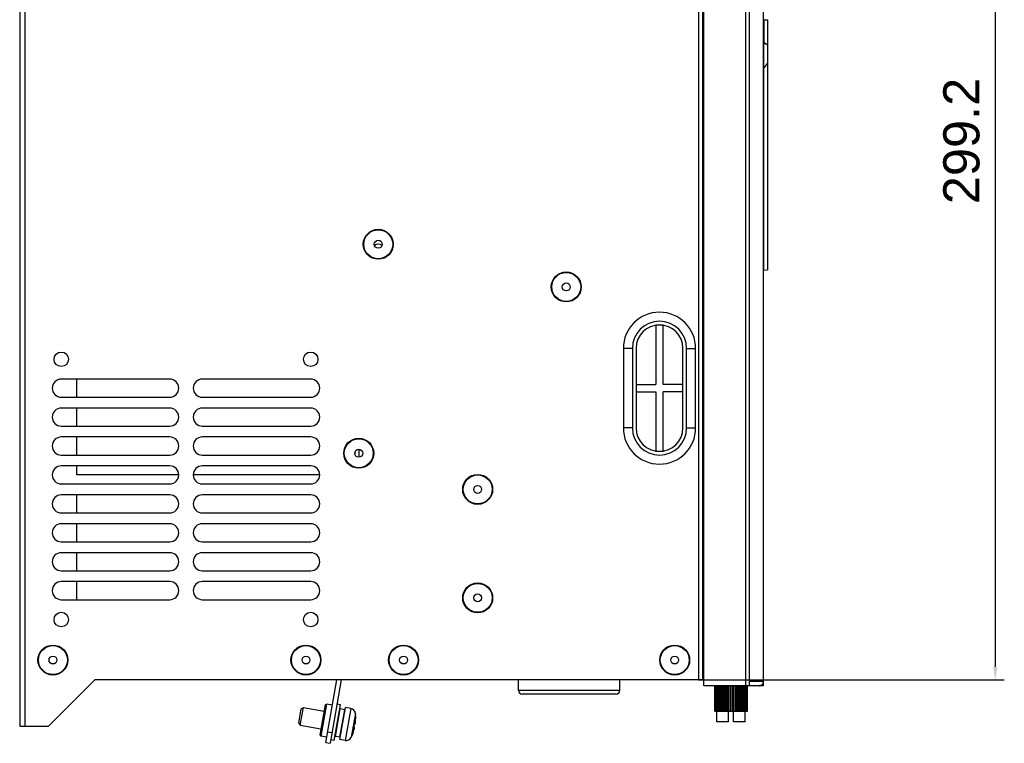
# Model space of a CAD drawing. Header units: millimetres. Extents: x 1117 to 38156, y -1945 to 7303.
# Tile 114 of 256: x 4450 to 4722, y 512 to 712. Entities that reach past the tile are written whole.
import ezdxf

# ---------------------------------------------------------------- set-up
doc = ezdxf.new("R2010")
doc.units = ezdxf.units.MM
doc.styles.get("Standard").update_dxf_attribs({"font": 'arial.ttf'})
doc.dimstyles.new('DIMSTYLE_1', dxfattribs={"dimtxt": 4.2, "dimasz": 3.6, "dimexe": 2.5, "dimexo": 0, "dimgap": 1.05, "dimtad": 1, "dimdsep": 46, "dimtxsty": 'Standard', "dimblk": '_FILLED', "dimblk1": '_FILLED', "dimblk2": '_FILLED', "dimcen": 0.09, "dimazin": 2, "dimtp": 0.01, "dimtm": 0.01, "dimtfac": 1, "dimtofl": 0, "dimtmove": 0, "dimatfit": 3, "dimldrblk": '_FILLED', "dimfxl": 0, "dimtolj": 1, "dimarcsym": 0})

# ---------------------------------------------------------------- blocks, each defined once
blk = doc.blocks.new('_FILLED')
at = {"color": 0, "linetype": 'ByBlock'}
blk.add_solid([(0, 0), (-1, 0.167), (-1, -0.167)], dxfattribs=at)
blk = doc.blocks.new('*D74')
at = {"color": 0, "linetype": 'Continuous', "lineweight": -2}
for p, q in [((4638.83, 828.31), (4722.22, 828.31)), ((4719.72, 824.71), (4719.72, 532.71)), ((4637.63, 529.11), (4722.22, 529.11))]:
    blk.add_line(p, q, dxfattribs=at)
at = {"layer": 'Defpoints', "color": 0, "linetype": 'Continuous'}
for p in [(4638.83, 828.31), (4637.63, 529.11), (4719.72, 529.11)]:
    blk.add_point(p, dxfattribs=at)
at = {"color": 0, "linetype": 'Continuous', "lineweight": -2, "xscale": 3.6, "yscale": 3.6, "zscale": 3.6}
for p, rotation in [((4719.72, 828.31), 90), ((4719.72, 529.11), 270)]:
    blk.add_blockref('_FILLED', p, dxfattribs=dict(at, rotation=rotation))
at = {"color": 0, "linetype": 'Continuous', "insert": (4705.33, 678.18), "char_height": 10, "width": 61.6875, "attachment_point": 2, "rotation": 90, "line_spacing_factor": 0.9}
blk.add_mtext('\\A1;299.2', dxfattribs=at)

msp = doc.modelspace()

# ---------------------------------------------------------------- linework, layer by layer
at = {"linetype": 'Continuous'}
for p, q in [((4449.827, 841.315), (4449.827, 516.315)), ((4451.227, 841.315), (4451.227, 516.315)), ((4638.827, 529.115), (4638.827, 828.315)), ((4639.127, 527.515), (4639.127, 828.315)), ((4650.729, 527.515), (4650.729, 828.315)), ((4651.745, 527.515), (4651.745, 828.315)), ((4655.609, 527.515), (4655.609, 828.315)), ((4655.627, 527.515), (4655.627, 828.315)), ((4637.627, 826.815), (4637.627, 529.115)), ((4638.881, 826.815), (4638.881, 529.115)), ((4655.627, 711.665), (4656.727, 711.665)), ((4655.809, 705.36), (4655.809, 711.665)), ((4656.727, 711.665), (4656.727, 642.5)), ((4655.727, 642.482), (4655.727, 704.914)), ((4656.727, 704.665), (4655.809, 705.36)), ((4656.727, 699.665), (4655.727, 698.422)), ((4655.627, 642.481), (4656.727, 642.5)), ((4627.827, 627.238), (4625.827, 627.238)), ((4625.827, 627.238), (4625.827, 610.815)), ((4627.827, 610.815), (4627.827, 627.238)), ((4616.827, 620.815), (4616.827, 598.815)), ((4619.327, 620.815), (4616.827, 620.815)), ((4619.327, 620.815), (4619.327, 598.815)), ((4620.327, 620.815), (4620.327, 598.815)), ((4633.327, 598.815), (4633.327, 620.815)), ((4634.327, 620.815), (4636.827, 620.815)), ((4634.327, 598.815), (4634.327, 620.815)), ((4636.827, 598.815), (4636.827, 620.815)), ((4491.327, 612.315), (4461.327, 612.315)), ((4465.627, 607.315), (4465.627, 612.315)), ((4530.327, 612.315), (4500.327, 612.315)), ((4620.327, 610.815), (4625.827, 610.815)), ((4633.327, 610.815), (4627.827, 610.815)), ((4620.327, 608.815), (4625.827, 608.815)), ((4625.827, 608.815), (4625.827, 592.392)), ((4633.327, 608.815), (4627.827, 608.815)), ((4627.827, 592.392), (4627.827, 608.815)), ((4461.327, 607.315), (4491.327, 607.315)), ((4500.327, 607.315), (4530.327, 607.315)), ((4491.327, 604.315), (4461.327, 604.315)), ((4465.627, 599.315), (4465.627, 604.315)), ((4530.327, 604.315), (4500.327, 604.315)), ((4461.327, 599.315), (4491.327, 599.315)), ((4500.327, 599.315), (4530.327, 599.315)), ((4619.327, 598.815), (4616.827, 598.815)), ((4634.327, 598.815), (4636.827, 598.815)), ((4491.327, 596.315), (4461.327, 596.315)), ((4465.627, 591.315), (4465.627, 596.315)), ((4530.327, 596.315), (4500.327, 596.315)), ((4461.327, 591.315), (4491.327, 591.315)), ((4500.327, 591.315), (4530.327, 591.315)), ((4542.627, 591.385), (4542.627, 592.245)), ((4543.727, 590.725), (4543.727, 592.905)), ((4625.827, 592.392), (4627.827, 592.392)), ((4491.327, 588.315), (4461.327, 588.315)), ((4465.627, 585.812), (4465.627, 588.315)), ((4493.789, 585.812), (4465.627, 585.812)), ((4532.789, 585.812), (4497.865, 585.812)), ((4530.327, 588.315), (4500.327, 588.315)), ((4461.327, 583.315), (4491.327, 583.315)), ((4500.327, 583.315), (4530.327, 583.315)), ((4491.327, 580.315), (4461.327, 580.315)), ((4465.627, 575.315), (4465.627, 580.315)), ((4530.327, 580.315), (4500.327, 580.315)), ((4461.327, 575.315), (4491.327, 575.315)), ((4500.327, 575.315), (4530.327, 575.315)), ((4491.327, 572.315), (4461.327, 572.315)), ((4465.627, 567.315), (4465.627, 572.315)), ((4530.327, 572.315), (4500.327, 572.315)), ((4461.327, 567.315), (4491.327, 567.315)), ((4500.327, 567.315), (4530.327, 567.315)), ((4491.327, 564.315), (4461.327, 564.315)), ((4465.627, 559.315), (4465.627, 564.315)), ((4530.327, 564.315), (4500.327, 564.315)), ((4461.327, 559.315), (4491.327, 559.315)), ((4500.327, 559.315), (4530.327, 559.315)), ((4491.327, 556.315), (4461.327, 556.315)), ((4465.627, 551.315), (4465.627, 556.315)), ((4530.327, 556.315), (4500.327, 556.315)), ((4461.327, 551.315), (4491.327, 551.315)), ((4500.327, 551.315), (4530.327, 551.315)), ((4470.627, 529.115), (4457.827, 516.315)), ((4638.827, 529.115), (4470.627, 529.115)), ((4534.519, 511.797), (4537.573, 529.115)), ((4538.792, 529.115), (4535.701, 511.588)), ((4587.827, 526.215), (4587.827, 529.115)), ((4615.827, 526.215), (4615.827, 529.115)), ((4638.881, 529.115), (4639.127, 529.115)), ((4655.609, 528.715), (4651.745, 528.715)), ((4615.827, 526.215), (4587.827, 526.215)), ((4654.427, 527.515), (4639.127, 527.515)), ((4642.127, 520.515), (4642.127, 527.515)), ((4642.156, 520.515), (4642.156, 527.515)), ((4642.205, 520.515), (4642.205, 527.515)), ((4642.312, 520.515), (4642.312, 527.515)), ((4642.417, 520.515), (4642.417, 527.515)), ((4642.599, 520.515), (4642.599, 527.515)), ((4642.757, 520.515), (4642.757, 527.515)), ((4643.009, 520.515), (4643.009, 527.515)), ((4643.214, 520.515), (4643.214, 527.515)), ((4643.528, 520.515), (4643.528, 527.515)), ((4643.775, 520.515), (4643.775, 527.515)), ((4644.142, 520.515), (4644.142, 527.515)), ((4644.363, 520.515), (4644.363, 527.515)), ((4644.423, 520.515), (4644.423, 527.515)), ((4644.831, 520.515), (4644.831, 527.515)), ((4644.991, 520.515), (4644.991, 527.515)), ((4645.138, 520.515), (4645.138, 527.515)), ((4645.575, 520.515), (4645.575, 527.515)), ((4645.669, 520.515), (4645.669, 527.515)), ((4645.898, 520.515), (4645.898, 527.515)), ((4646.351, 520.515), (4646.351, 527.515)), ((4646.375, 520.515), (4646.375, 527.515)), ((4646.675, 520.515), (4646.675, 527.515)), ((4646.68, 520.515), (4646.68, 527.515)), ((4647.135, 520.515), (4647.135, 527.515)), ((4647.387, 520.515), (4647.387, 527.515)), ((4647.461, 520.515), (4647.461, 527.515)), ((4647.904, 520.515), (4647.904, 527.515)), ((4648.075, 520.515), (4648.075, 527.515)), ((4648.216, 520.515), (4648.216, 527.515)), ((4648.634, 520.515), (4648.634, 527.515)), ((4648.719, 520.515), (4648.719, 527.515)), ((4648.923, 520.515), (4648.923, 527.515)), ((4649.303, 520.515), (4649.303, 527.515)), ((4649.56, 520.515), (4649.56, 527.515)), ((4649.89, 520.515), (4649.89, 527.515)), ((4650.108, 520.515), (4650.108, 527.515)), ((4650.379, 520.515), (4650.379, 527.515)), ((4650.55, 520.515), (4650.55, 527.515)), ((4650.753, 520.515), (4650.753, 527.515)), ((4650.873, 520.515), (4650.873, 527.515)), ((4651.002, 520.515), (4651.002, 527.515)), ((4651.067, 520.515), (4651.067, 527.515)), ((4651.118, 520.515), (4651.118, 527.515)), ((4651.127, 520.515), (4651.127, 527.515)), ((4654.618, 527.515), (4654.618, 527.544)), ((4655.609, 527.515), (4654.618, 527.515)), ((4614.827, 525.215), (4588.827, 525.215)), ((4527.04, 517.177), (4527.735, 521.117)), ((4527.446, 516.598), (4528.314, 521.522)), ((4527.735, 521.117), (4528.314, 521.522)), ((4528.314, 521.522), (4534.026, 520.515)), ((4534.321, 522.189), (4532.862, 513.917)), ((4534.669, 522.432), (4533.106, 513.569)), ((4534.321, 522.189), (4534.669, 522.432)), ((4536.343, 522.137), (4534.669, 522.432)), ((4536.86, 512.4), (4538.596, 522.248)), ((4537.158, 513.515), (4538.495, 521.098)), ((4538.596, 522.248), (4537.611, 522.421)), ((4538.424, 512.632), (4539.987, 521.495)), ((4538.438, 513.289), (4539.775, 520.872)), ((4539.775, 520.872), (4538.495, 521.098)), ((4541.402, 521.245), (4539.839, 512.382)), ((4541.402, 521.245), (4539.987, 521.495)), ((4642.127, 520.515), (4651.127, 520.515)), ((4642.684, 517.515), (4642.684, 520.515)), ((4645.952, 517.515), (4645.952, 520.515)), ((4647.302, 517.515), (4647.302, 520.515)), ((4650.569, 517.515), (4650.569, 520.515)), ((4538.162, 519.786), (4538.26, 519.768)), ((4539.541, 519.543), (4539.639, 519.525)), ((4542.715, 519.842), (4541.553, 513.251)), ((4542.783, 518.742), (4542.715, 519.842)), ((4542.773, 518.738), (4542.783, 518.742)), ((4449.827, 516.315), (4457.827, 516.315)), ((4527.04, 517.177), (4527.446, 516.598)), ((4527.446, 516.598), (4533.158, 515.591)), ((4537.294, 514.862), (4537.392, 514.844)), ((4542.292, 516.011), (4542.464, 515.981)), ((4542.466, 516.996), (4542.638, 516.966)), ((4645.952, 517.515), (4642.684, 517.515)), ((4650.569, 517.515), (4647.302, 517.515)), ((4532.862, 513.917), (4533.106, 513.569)), ((4534.78, 513.274), (4533.106, 513.569)), ((4535.04, 514.751), (4536.222, 514.543)), ((4536.86, 512.4), (4535.875, 512.573)), ((4538.438, 513.289), (4537.158, 513.515)), ((4539.839, 512.382), (4538.424, 512.632)), ((4538.672, 514.619), (4538.771, 514.601)), ((4541.994, 514.262), (4541.553, 513.251)), ((4541.994, 514.262), (4541.985, 514.269)), ((4534.519, 511.797), (4535.701, 511.588))]:
    msp.add_line(p, q, dxfattribs=at)
for centre, radius in [((4549.027, 649.615), 4.145), ((4549.027, 649.615), 4), ((4549.027, 649.615), 1.09), ((4601.027, 637.815), 4.145), ((4601.027, 637.815), 4), ((4601.027, 637.815), 1.09), ((4461.327, 617.815), 2), ((4530.327, 617.815), 2), ((4543.627, 591.815), 4.145), ((4543.627, 591.815), 4), ((4543.627, 591.815), 1.09), ((4576.527, 581.815), 4.145), ((4576.527, 581.815), 4), ((4576.527, 581.815), 1.09), ((4576.527, 551.815), 4.145), ((4576.527, 551.815), 4), ((4576.527, 551.815), 1.09), ((4461.327, 545.815), 2), ((4530.327, 545.815), 2), ((4459.027, 534.615), 4.145), ((4459.027, 534.615), 4), ((4529.027, 534.615), 4.145), ((4529.027, 534.615), 4), ((4556.027, 534.615), 4.145), ((4556.027, 534.615), 4), ((4631.027, 534.615), 4.145), ((4631.027, 534.615), 4), ((4459.027, 534.615), 1.09), ((4529.027, 534.615), 1.09), ((4556.027, 534.615), 1.09), ((4631.027, 534.615), 1.09)]:
    msp.add_circle(centre, radius, dxfattribs=at)
for centre, radius, start, end in [((4549.027, 647.615), 2, 58.43023, 121.5707), ((4626.827, 620.815), 10, 0, 180), ((4626.827, 620.815), 7.5, 0, 180), ((4626.827, 620.815), 6.5, 0, 180), ((4461.327, 609.815), 2.5, 90, 270), ((4491.327, 609.815), 2.5, 270, 90), ((4500.327, 609.815), 2.5, 90, 270), ((4530.327, 609.815), 2.5, 270, 90), ((4461.327, 601.815), 2.5, 90, 270), ((4491.327, 601.815), 2.5, 270, 90), ((4500.327, 601.815), 2.5, 90, 270), ((4530.327, 601.815), 2.5, 270, 90), ((4626.827, 598.815), 10, 180, 0), ((4626.827, 598.815), 7.5, 180, 0), ((4626.827, 598.815), 6.5, 180, 0), ((4461.327, 593.815), 2.5, 90, 270), ((4491.327, 593.815), 2.5, 270, 90), ((4500.327, 593.815), 2.5, 90, 270), ((4530.327, 593.815), 2.5, 270, 90), ((4461.327, 585.815), 2.5, 90, 270), ((4491.327, 585.815), 2.5, 270, 90), ((4500.327, 585.815), 2.5, 90, 270), ((4530.327, 585.815), 2.5, 270, 90), ((4461.327, 577.815), 2.5, 90, 270), ((4491.327, 577.815), 2.5, 270, 90), ((4500.327, 577.815), 2.5, 90, 270), ((4530.327, 577.815), 2.5, 270, 90), ((4461.327, 569.815), 2.5, 90, 270), ((4491.327, 569.815), 2.5, 270, 90), ((4500.327, 569.815), 2.5, 90, 270), ((4530.327, 569.815), 2.5, 270, 90), ((4461.327, 561.815), 2.5, 90, 270), ((4491.327, 561.815), 2.5, 270, 90), ((4500.327, 561.815), 2.5, 90, 270), ((4530.327, 561.815), 2.5, 270, 90), ((4461.327, 553.815), 2.5, 90, 270), ((4491.327, 553.815), 2.5, 270, 90), ((4500.327, 553.815), 2.5, 90, 270), ((4530.327, 553.815), 2.5, 270, 90), ((4588.827, 526.215), 1, 180, 270), ((4614.827, 526.215), 1, 270, 0), ((4654.398, 528.725), 1.21, 270.0192, 280.96447), ((4654.427, 528.715), 1.2, 270, 279.71222), ((4654.399, 528.72), 1.205, 280.96888, 284.95681), ((4541.124, 519.669), 1.6, 6.19135, 80), ((4530.785, 518.548), 11.99, 354.78436, 0.90842), ((4530.785, 518.548), 11.99, 339.09158, 345.21564), ((4529.494, 518.776), 13.094, 347.81158, 352.18842), ((4536.631, 517.005), 5.943, 345.21351, 345.94769), ((4536.806, 517.998), 5.943, 354.05233, 354.78649), ((4540.117, 513.958), 1.6, 260, 333.80865)]:
    msp.add_arc(centre, radius, start, end, dxfattribs=at)
msp.add_ellipse((4655.227, 644.969), major_axis=(0.356, 0.36), ratio=0.9756176, start_param=-0.7792272, end_param=-0.1371614, dxfattribs=at)
for points, knots in [([(4655.809, 705.36), (4655.803, 705.365), (4655.778, 705.332), (4655.764, 705.296), (4655.738, 705.233), (4655.707, 705.145), (4655.669, 705.026), (4655.641, 704.93), (4655.627, 704.881)], [0, 0, 0, 0, 0.0487201, 0.1542793, 0.2819718, 0.4190862, 0.7056911, 1, 1, 1, 1]), ([(4655.627, 704.789), (4655.637, 704.818), (4655.652, 704.861), (4655.674, 704.914), (4655.69, 704.945), (4655.701, 704.966), (4655.714, 704.973), (4655.724, 704.965), (4655.726, 704.943), (4655.727, 704.925), (4655.727, 704.914)], [0, 0, 0, 0, 0.3475807, 0.506915, 0.6449648, 0.7421977, 0.7684848, 0.7918596, 0.8742576, 1, 1, 1, 1]), ([(4654.71, 527.556), (4654.959, 527.622), (4655.426, 527.929), (4655.606, 528.457), (4655.609, 528.715)], [0, 0, 0, 0, 0.5001586, 1, 1, 1, 1]), ([(4542.397, 515.562), (4542.409, 515.61), (4542.43, 515.699), (4542.452, 515.806), (4542.464, 515.878), (4542.469, 515.919), (4542.471, 515.949), (4542.471, 515.966), (4542.47, 515.973)], [0, 0, 0, 0, 0.3548652, 0.6577705, 0.7802885, 0.8794535, 0.9530753, 1, 1, 1, 1]), ([(4542.47, 515.973), (4542.469, 515.974), (4542.469, 515.977), (4542.467, 515.98), (4542.464, 515.981)], [0, 0, 0, 0, 0.3511057, 1, 1, 1, 1]), ([(4542.638, 516.966), (4542.639, 516.965), (4542.642, 516.966), (4542.644, 516.969), (4542.646, 516.971)], [0, 0, 0, 0, 0.1792622, 1, 1, 1, 1]), ([(4542.646, 516.971), (4542.649, 516.977), (4542.655, 516.993), (4542.664, 517.022), (4542.672, 517.062), (4542.686, 517.134), (4542.702, 517.242), (4542.712, 517.333), (4542.718, 517.382)], [0, 0, 0, 0, 0.0469574, 0.1206023, 0.2197797, 0.3422994, 0.6451814, 1, 1, 1, 1])]:
    msp.add_open_spline(points, degree=3, knots=knots, dxfattribs=at)

# ---------------------------------------------------------------- dimensions: what is measured, and where the dimension line sits
dim = msp.add_linear_dim(base=(4719.717, 529.115), p1=(4638.827, 828.315), p2=(4637.627, 529.115), angle=270, dimstyle='DIMSTYLE_1', override={"dimtxt": 10}, dxfattribs=at)
dim.commit()
dim.dimension.update_dxf_attribs({"geometry": '*D74', "text_midpoint": (4719.717, 678.177), "dimtype": 160})

doc.saveas('drawing.dxf')
